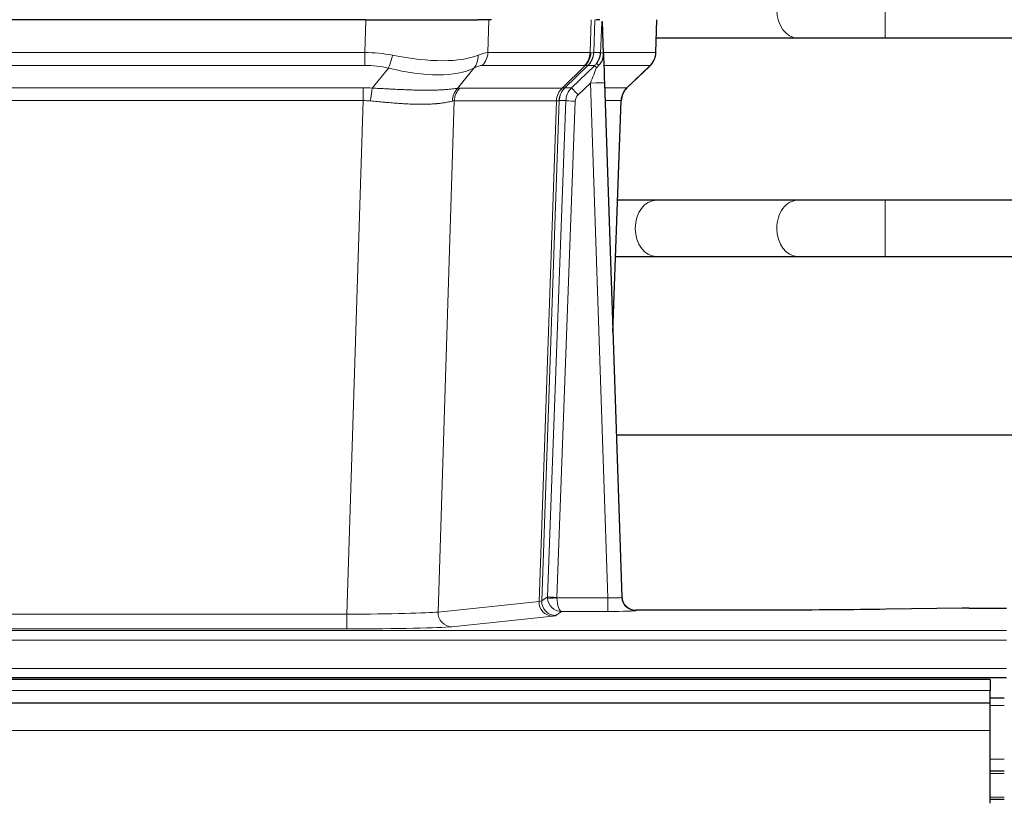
# Model space of a CAD drawing. Header units: inches. Extents: x 0 to 29700, y -16 to 21000.
# Tile 102 of 213: x 5797 to 6007, y 16902 to 17068. Entities that reach past the tile are written whole.
import ezdxf

# ---------------------------------------------------------------- set-up
doc = ezdxf.new("R2010")
doc.units = ezdxf.units.IN
doc.layers.add('1', color=7, linetype='Continuous', true_color=0xffffff)

msp = doc.modelspace()

# ---------------------------------------------------------------- linework, layer by layer
at = {"layer": '1', "color": 110, "linetype": 'Continuous', "lineweight": 13}
for p, q in [((5981.261, 17064.4), (5981.261, 17076.4)), ((5870.547, 17061.301), (5870.738, 17068.295)), ((5896.92, 17068.295), (5896.729, 17061.301)), ((5918.477, 17061.301), (5918.72, 17068.295)), ((5919.505, 17068.295), (5919.262, 17061.301)), ((5932.46, 17061.301), (5932.708, 17068.295)), ((5962.679, 17064.4), (5962.684, 17064.4)), ((5655.706, 17061.301), (5870.547, 17061.301)), ((5870.547, 17058.563), (5870.547, 17061.301)), ((5896.729, 17061.301), (5918.477, 17061.301)), ((5919.262, 17061.301), (5920.723, 17061.301)), ((5921.332, 17061.301), (5932.46, 17061.301)), ((5870.547, 17058.563), (5655.706, 17058.563)), ((5917.294, 17058.563), (5895.547, 17058.563)), ((5912.514, 17053.755), (5917.46, 17058.551)), ((5918.006, 17058.551), (5913.114, 17053.807)), ((5914.551, 17053.813), (5919.478, 17058.563)), ((5919.478, 17058.563), (5918.044, 17058.563)), ((5931.242, 17058.563), (5921.422, 17058.563)), ((5926.334, 17053.79), (5931.147, 17058.371)), ((5872.118, 17053.736), (5875.571, 17058.004)), ((5893.77, 17058.004), (5890.277, 17053.687)), ((5918.549, 17054.82), (5915.94, 17052.305)), ((5922.243, 16945.279), (5918.549, 17054.82)), ((5656.048, 17053.813), (5870.205, 17053.813)), ((5870.205, 17051.075), (5870.205, 17053.813)), ((5890.78, 17053.755), (5912.514, 17053.755)), ((5913.139, 17053.813), (5914.551, 17053.813)), ((5921.581, 17053.813), (5926.321, 17053.813)), ((5870.205, 17051.075), (5656.048, 17051.075)), ((5866.732, 16941.789), (5870.205, 17051.075)), ((5889.598, 17051.034), (5886.14, 16942.258)), ((5911.332, 17051.034), (5889.598, 17051.034)), ((5907.625, 16944.505), (5911.338, 17051.034)), ((5911.921, 17051.078), (5908.211, 16944.618)), ((5909.44, 16945.516), (5913.331, 17051.078)), ((5915.328, 17050.937), (5911.437, 16945.375)), ((5913.331, 17051.078), (5911.921, 17051.078)), ((5925.103, 17051.078), (5921.673, 17051.078)), ((5923.33, 17001.965), (5925.103, 17051.078)), ((5981.261, 17017.9), (5981.261, 17029.9)), ((5962.679, 17017.9), (5962.702, 17017.9)), ((5908.211, 16944.618), (5909.44, 16945.516)), ((5911.438, 16945.279), (5922.243, 16945.279)), ((5922.243, 16945.279), (5922.243, 16942.385)), ((5886.14, 16942.258), (5907.625, 16944.505)), ((5659.522, 16941.789), (5866.732, 16941.789)), ((5866.732, 16941.789), (5866.732, 16938.685)), ((5910.534, 16941.388), (5889.049, 16939.141)), ((5912.401, 16942.385), (5911.207, 16941.513)), ((5922.243, 16942.385), (5912.401, 16942.385)), ((5928.224, 16942.674), (5928.234, 16942.542)), ((5866.732, 16938.685), (5659.522, 16938.685)), ((5519.127, 16938.32), (6007.127, 16938.32)), ((5519.127, 16936.251), (6007.127, 16936.251)), ((5519.127, 16930.225), (6007.127, 16930.225)), ((6003.627, 16925.536), (5026.627, 16925.536)), ((6006.627, 16922.377), (6003.619, 16922.377)), ((6003.627, 16917.042), (5026.627, 16917.042)), ((6006.627, 16910.938), (6003.619, 16910.938)), ((6006.627, 16907.9), (6003.619, 16907.9)), ((6006.627, 16902.9), (6003.619, 16902.9))]:
    msp.add_line(p, q, dxfattribs=at)
at = {"layer": '1', "color": 2, "linetype": 'Continuous', "lineweight": 25}
for p, q in [((5870.738, 17068.295), (5655.515, 17068.295)), ((5870.738, 17068.295), (5894.597, 17068.295)), ((5897.492, 17068.295), (5894.597, 17068.295)), ((5920.531, 17068.295), (5919.746, 17068.295)), ((5921.338, 17061.134), (5921.111, 17067.864)), ((5932.476, 17061.285), (5932.724, 17068.295)), ((5932.586, 17064.4), (5962.679, 17064.4)), ((5981.261, 17064.4), (6083.666, 17064.4)), ((5921.34, 17061.084), (5921.338, 17061.134)), ((5926.326, 17053.771), (5931.063, 17058.28)), ((5921.547, 17054.817), (5925.236, 16945.44)), ((5923.336, 17001.792), (5925.115, 17051.066)), ((5962.679, 17029.9), (5932.575, 17029.9)), ((6086.827, 17029.9), (5981.261, 17029.9)), ((5932.575, 17017.9), (5962.679, 17017.9)), ((5981.261, 17017.9), (6086.827, 17017.9)), ((6092.146, 16979.908), (5924.055, 16979.908)), ((5925.236, 16945.44), (5925.243, 16945.306)), ((5997.671, 16943.083), (5981.506, 16942.838)), ((5999.169, 16943.093), (6007.127, 16943.093)), ((5958.127, 16942.674), (5928.224, 16942.674)), ((5519.127, 16928.295), (6007.127, 16928.295)), ((6003.627, 16927.9), (5026.627, 16927.9)), ((6003.627, 16927.9), (6003.627, 16925.536)), ((6003.627, 16922.9), (6003.627, 16925.536)), ((6003.627, 16922.9), (5026.627, 16922.9)), ((6006.627, 16923.9), (6003.619, 16923.9)), ((6003.627, 16917.042), (6003.627, 16922.9)), ((6003.627, 16901.559), (6003.627, 16917.042)), ((6006.627, 16908.4), (6003.619, 16908.4)), ((6006.627, 16902.4), (6003.619, 16902.4))]:
    msp.add_line(p, q, dxfattribs=at)
at = {"layer": '1', "color": 110, "linetype": 'Continuous', "lineweight": 13}
for centre, major_axis, ratio, start_param, end_param in [((5962.679, 17070.4), (0, -6), 0.7432941, 4.712389, 6.2831853), ((5869.898, 17038.44), (26.983, 1.545), 0.8452785, 1.2775604, 1.4983912), ((5875.571, 17060.882), (-0.881, -3.902), 0.2224052, 0.7930597, 1.5799958), ((5870.801, 17071.53), (-26.677, 8.186), 0.3267204, 1.882912, 2.7667489), ((5891.074, 17060.882), (1.736, -3.604), 0.8689501, 0.3464596, 1.1333957), ((5869.898, 17038.44), (27.492, 22.639), 0.1155218, 0.1441436, 0.3649744), ((5892.851, 17061.44), (0, -4), 0.9702957, 0.7679449, 1.5358897), ((5914.598, 17061.44), (0, -4), 0.9702957, 0.7679449, 1.5358897), ((5914.764, 17061.429), (-0.603, -3.954), 0.9772749, 0.9153799, 1.6837369), ((5915.229, 17061.429), (1.703, -3.619), 0.9971774, 0.3287851, 1.0971421), ((5915.267, 17061.44), (0, -4), 0.9993908, 0.7679449, 1.5358897), ((5891.467, 17038.44), (27.661, 22.629), 0.117212, 0.1096857, 0.1416659), ((5892.618, 17071.53), (-26.658, 10.191), 0.0473724, 2.9456198, 3.0909709), ((5891.467, 17038.44), (27.808, 22.856), 0.0163197, 0.0204946, 0.0524747), ((5922.721, 17061.231), (-1.999, 0.077), 0.1036431, 0.0350743, 0.8106069), ((5928.465, 17061.44), (0, 4), 0.9993908, 3.9095375, 4.6774824), ((5869.898, 17035.563), (16.721, 16.271), 0.9721633, 0.5640914, 0.7849223), ((5872.594, 17035.563), (23.46, 22.829), 0.1194803, 0.122173, 0.3430038), ((5894.163, 17035.563), (23.636, 22.829), 0.1185165, 0.0901185, 0.1220987), ((5892.618, 17071.53), (-25.449, 12.923), 0.0600246, 2.9512599, 3.096611), ((5894.244, 17035.563), (23.81, 22.997), 0.0168485, 0.0174428, 0.0494228), ((5918.549, 17054.89), (1.856, 4.567), 0.0053314, 4.6992705, 5.4949999), ((5916.702, 17061.44), (3.533, 1.889), 0.9978056, 4.9883712, 5.1348716), ((5920.867, 17057.124), (1.388, -1.44), 0.0242285, 3.1658454, 3.9417885), ((5921.453, 17057.779), (1.583, -1.222), 0.0276319, 3.169255, 3.9405385), ((5907.427, 17035.563), (23.826, 22.997), 0.016839, 6.1714068, 6.3006297), ((5870.801, 17071.53), (-25.873, 10.634), 0.4068526, 1.919368, 2.8032049), ((5918.549, 17054.716), (2.998, 0.101), 0.0348797, 6.2820091, 7.8528054), ((5869.416, 17029.813), (17.528, 16.98), 0.9676454, 0.7049963, 0.7848438), ((5872.118, 17050.859), (0.32, 3.987), 0.0824896, 0.7712526, 1.5399639), ((5892.973, 17050.809), (-0.926, 3.891), 0.9457602, 0.5436933, 1.3082514), ((5893.476, 17050.877), (0, 4), 0.9702957, 0.7679449, 1.5315264), ((5866.714, 17029.645), (24.592, 23.931), 0.1189226, 0.1216051, 0.196623), ((5915.21, 17050.877), (0, 4), 0.9702957, 0.7679449, 1.5315264), ((5915.216, 17050.877), (-0.019, 4), 0.9702844, 0.7633847, 1.5270253), ((5915.891, 17050.93), (-1.442, 3.731), 0.998056, 0.3995344, 1.1665625), ((5915.916, 17050.936), (0, 4), 0.9993908, 0.7679449, 1.5351916), ((5888.302, 17029.796), (24.848, 24.014), 0.0168509, 0.0174344, 0.0398876), ((5917.328, 17050.936), (2.83, 2.828), 0.9993905, 1.5533428, 2.3205896), ((5915.94, 17052.375), (1.388, -1.44), 0.0242285, 3.1658454, 4.7375178), ((5917.328, 17050.866), (1.703, 1.052), 0.998638, 1.7848012, 2.5520479), ((5929.098, 17050.936), (0, -4), 0.9993908, 3.9095375, 4.6767843), ((5901.453, 17029.796), (24.879, 24.014), 0.016827, 6.2565923, 6.3006169), ((5869.416, 17026.935), (2.819, 24.028), 0.8253154, 0.0219437, 0.1017912), ((5869.411, 17026.768), (20.559, 24.143), 0.1188179, 0.0965282, 0.1715462), ((5891.08, 17026.919), (20.849, 24.157), 0.0182438, 0.0122069, 0.0346604), ((5915.328, 17051.007), (1.999, -0.074), 0.0348758, 3.1764983, 4.7136745), ((5904.23, 17026.919), (20.882, 24.158), 0.0154016, 6.2548756, 6.2989002), ((5932.575, 17023.9), (0, -6), 0.7432941, 3.1415927, 4.712389), ((5962.679, 17023.9), (0, -6), 0.7432941, 3.1412, 4.712389), ((5932.575, 17023.9), (0, -6), 0.7432941, 4.712389, 6.2831853), ((5962.679, 17023.9), (0, -6), 0.7432941, 4.712389, 6.2831853), ((5912.437, 16945.41), (0.383, 2.976), 0.9995817, 1.663398, 1.7591635), ((5911.437, 16945.445), (1.999, -0.074), 0.0348758, 3.1764983, 4.7136745), ((5911.438, 16945.349), (-1.997, -0.118), 0.0348391, 0.0373692, 1.5687431), ((5912.401, 16945.384), (-0.98, 2.84), 0.9849493, 1.294853, 2.8045628), ((5912.437, 16945.34), (0.606, 0.798), 0.9977275, 2.1838952, 2.2796607), ((5912.401, 16945.384), (-0.028, 3), 0.3214645, 1.6026847, 3.1123946), ((5922.231, 16945.541), (-3.005, 0.103), 0.0869619, 1.577888, 3.1486843), ((5928.234, 16945.541), (-2.991, -0.235), 0.9996552, 0.0000105, 1.4923863), ((5910.534, 16944.387), (0.312, -2.984), 0.969741, 4.5720353, 6.175756), ((5888.208, 16944.533), (20.016, 0.105), 0.0266879, 6.037898, 6.2472222), ((5911.207, 16944.512), (1.769, -2.423), 0.9990158, 4.0464368, 5.6519121), ((5866.725, 16942.286), (20.013, 0.095), 0.0248544, 4.7125895, 6.0379715), ((5889.049, 16942.14), (0.312, -2.984), 0.969741, 4.5720353, 6.175756), ((5888.208, 16941.534), (23.014, 0), 0.0261612, 6.0380559, 6.2473801), ((5922.231, 16942.542), (-6.003, 0), 0.0262109, 1.5728579, 3.1436542), ((5866.725, 16939.287), (-23.012, 0), 0.0261647, 1.5710736, 2.8964556)]:
    msp.add_ellipse(centre, major_axis=major_axis, ratio=ratio, start_param=start_param, end_param=end_param, dxfattribs=at)
at = {"layer": '1', "color": 2, "linetype": 'Continuous', "lineweight": 25}
for centre, major_axis, ratio, start_param, end_param in [((5921.547, 17054.991), (-0.227, 6.726), 0.0008736, 0.4374328, 1.5967123), ((5928.37, 17061.249), (3.174, -2.434), 0.9869112, 6.1322815, 6.2830018), ((5929.111, 17050.913), (-3.886, 0.947), 0.998973, 5.7186048, 6.4862172), ((5928.223, 16945.678), (-0.15, 3), 0.998739, 1.5545356, 3.0917055), ((5999.172, 16943.015), (-3, 0), 0.0262223, 4.7133912, 5.2365954)]:
    msp.add_ellipse(centre, major_axis=major_axis, ratio=ratio, start_param=start_param, end_param=end_param, dxfattribs=at)
at = {"layer": '1', "color": 110, "linetype": 'Continuous', "lineweight": 13}
for points, knots in [([(5920.723, 17061.301), (5920.745, 17061.853), (5920.766, 17062.405), (5920.809, 17063.507), (5920.831, 17064.058), (5920.863, 17064.882), (5920.874, 17065.157), (5920.896, 17065.706), (5920.908, 17065.98), (5920.93, 17066.527), (5920.941, 17066.8), (5920.958, 17067.209), (5920.964, 17067.345), (5920.975, 17067.616), (5920.981, 17067.751), (5920.987, 17067.886)], [0, 0, 0, 0, 0.25, 0.25, 0.5, 0.5, 0.625, 0.625, 0.75, 0.75, 0.875, 0.875, 0.9375, 0.9375, 1, 1, 1, 1]), ([(5872.118, 17053.736), (5872.636, 17053.713), (5873.151, 17053.689), (5874.177, 17053.637), (5874.687, 17053.611), (5875.321, 17053.578), (5875.448, 17053.572), (5875.701, 17053.558), (5875.827, 17053.552), (5876.204, 17053.533), (5876.453, 17053.52), (5877.195, 17053.483), (5877.682, 17053.459), (5878.641, 17053.416), (5879.113, 17053.396), (5880.041, 17053.361), (5880.498, 17053.346), (5881.172, 17053.327), (5881.394, 17053.321), (5881.725, 17053.314), (5881.835, 17053.311), (5881.999, 17053.308), (5882.053, 17053.307), (5882.162, 17053.305), (5882.648, 17053.297), (5883.117, 17053.293), (5883.922, 17053.291), (5884.7, 17053.295), (5885.423, 17053.312), (5886.119, 17053.333), (5886.453, 17053.346), (5886.853, 17053.366), (5886.932, 17053.371), (5887.089, 17053.379), (5887.166, 17053.383), (5887.395, 17053.397), (5887.543, 17053.407), (5887.973, 17053.437), (5888.241, 17053.458), (5888.743, 17053.503), (5888.976, 17053.527), (5889.407, 17053.574), (5889.606, 17053.598), (5889.968, 17053.644), (5890.131, 17053.667), (5890.277, 17053.687)], [0, 0, 0, 0, 0.0625, 0.0625, 0.125, 0.125, 0.140625, 0.140625, 0.15625, 0.15625, 0.1875, 0.1875, 0.25, 0.25, 0.3125, 0.3125, 0.375, 0.375, 0.40625, 0.40625, 0.421875, 0.421875, 0.4296875, 0.4296875, 0.4375, 0.5, 0.5, 0.5625, 0.625, 0.625, 0.6875, 0.6875, 0.703125, 0.703125, 0.71875, 0.71875, 0.75, 0.75, 0.8125, 0.8125, 0.875, 0.875, 0.9375, 0.9375, 1, 1, 1, 1]), ([(5889.179, 17050.974), (5889.023, 17050.932), (5888.851, 17050.889), (5888.476, 17050.803), (5888.272, 17050.761), (5887.834, 17050.679), (5887.6, 17050.639), (5887.1, 17050.564), (5886.834, 17050.529), (5886.412, 17050.481), (5886.267, 17050.466), (5886.044, 17050.444), (5885.969, 17050.437), (5885.816, 17050.424), (5885.739, 17050.417), (5885.351, 17050.386), (5885.028, 17050.364), (5884.358, 17050.33), (5883.664, 17050.305), (5882.923, 17050.296), (5882.158, 17050.297), (5881.763, 17050.302), (5881.305, 17050.313), (5881.254, 17050.314), (5881.151, 17050.317), (5881.1, 17050.318), (5880.945, 17050.323), (5880.634, 17050.332), (5880.319, 17050.345), (5879.684, 17050.372), (5879.254, 17050.394), (5878.379, 17050.446), (5877.935, 17050.476), (5877.034, 17050.542), (5876.576, 17050.579), (5875.879, 17050.637), (5875.645, 17050.657), (5875.291, 17050.688), (5875.172, 17050.698), (5874.935, 17050.72), (5874.815, 17050.73), (5874.219, 17050.784), (5873.739, 17050.829), (5872.774, 17050.919), (5872.288, 17050.964), (5871.799, 17051.008)], [0, 0, 0, 0, 0.0625, 0.0625, 0.125, 0.125, 0.1875, 0.1875, 0.25, 0.25, 0.28125, 0.28125, 0.296875, 0.296875, 0.3125, 0.3125, 0.375, 0.375, 0.4375, 0.5, 0.5, 0.5625, 0.5625, 0.5703125, 0.5703125, 0.578125, 0.578125, 0.59375, 0.625, 0.625, 0.6875, 0.6875, 0.75, 0.75, 0.8125, 0.8125, 0.84375, 0.84375, 0.859375, 0.859375, 0.875, 0.875, 0.9375, 0.9375, 1, 1, 1, 1]), ([(5911.9, 17051.074), (5911.864, 17051.06), (5911.799, 17051.049), (5911.611, 17051.036), (5911.489, 17051.033), (5911.338, 17051.034)], [0, 0, 0, 0, 0.5, 0.5, 1, 1, 1, 1])]:
    msp.add_open_spline(points, degree=3, knots=knots, dxfattribs=at)
at = {"layer": '1', "color": 2, "linetype": 'Continuous', "lineweight": 25}
msp.add_open_spline([(5920.987, 17067.886), (5920.991, 17067.883), (5921.016, 17067.875), (5921.073, 17067.868), (5921.111, 17067.864)], degree=3, dxfattribs=at)
for points, knots in [([(5962.661, 17064.4), (5963.847, 17064.4), (5966.425, 17064.4), (5970.981, 17064.4), (5976.025, 17064.4), (5979.486, 17064.4), (5981.261, 17064.4)], [0, 0, 0, 0, 0.2501754, 0.4999946, 0.7498193, 1, 1, 1, 1]), ([(5919.87, 17058.999), (5919.887, 17059.021), (5919.903, 17059.043), (5919.936, 17059.087), (5919.952, 17059.109), (5919.999, 17059.174), (5920.029, 17059.218), (5920.116, 17059.351), (5920.17, 17059.441), (5920.271, 17059.622), (5920.317, 17059.714), (5920.381, 17059.854), (5920.402, 17059.901), (5920.441, 17059.996), (5920.46, 17060.043), (5920.513, 17060.186), (5920.545, 17060.282), (5920.601, 17060.477), (5920.626, 17060.575), (5920.667, 17060.775), (5920.684, 17060.877), (5920.703, 17061.034), (5920.709, 17061.086), (5920.718, 17061.193), (5920.721, 17061.247), (5920.723, 17061.301)], [0, 0, 0, 0, 0.03125, 0.03125, 0.0625, 0.0625, 0.125, 0.125, 0.25, 0.25, 0.375, 0.375, 0.4375, 0.4375, 0.5, 0.5, 0.625, 0.625, 0.75, 0.75, 0.875, 0.875, 0.9375, 0.9375, 1, 1, 1, 1]), ([(5920.325, 17058.6), (5920.344, 17058.624), (5920.364, 17058.646), (5920.404, 17058.69), (5920.424, 17058.711), (5920.465, 17058.753), (5920.485, 17058.774), (5920.524, 17058.815), (5920.544, 17058.836), (5920.601, 17058.899), (5920.639, 17058.941), (5920.711, 17059.028), (5920.746, 17059.072), (5920.813, 17059.162), (5920.845, 17059.209), (5920.891, 17059.28), (5920.906, 17059.304), (5920.935, 17059.352), (5920.95, 17059.377), (5921.019, 17059.501), (5921.069, 17059.603), (5921.155, 17059.814), (5921.192, 17059.922), (5921.23, 17060.062), (5921.238, 17060.09), (5921.252, 17060.147), (5921.258, 17060.176), (5921.277, 17060.261), (5921.288, 17060.319), (5921.316, 17060.492), (5921.341, 17060.726), (5921.344, 17060.964), (5921.34, 17061.084)], [0, 0, 0, 0, 0.03125, 0.03125, 0.0625, 0.0625, 0.09375, 0.09375, 0.125, 0.125, 0.1875, 0.1875, 0.25, 0.25, 0.3125, 0.3125, 0.34375, 0.34375, 0.375, 0.375, 0.5, 0.5, 0.625, 0.625, 0.65625, 0.65625, 0.6875, 0.6875, 0.75, 0.75, 0.875, 1, 1, 1, 1]), ([(5931.544, 17058.815), (5931.601, 17058.882), (5931.729, 17059.065), (5931.979, 17059.447), (5932.284, 17060.13), (5932.489, 17060.781), (5932.458, 17061.193), (5932.453, 17061.248)], [0, 0, 0, 0, 0.2255282, 0.4356233, 0.6511466, 0.9537437, 1, 1, 1, 1]), ([(5919.875, 17058.103), (5919.915, 17058.143), (5919.954, 17058.183), (5920.031, 17058.263), (5920.069, 17058.304), (5920.182, 17058.428), (5920.255, 17058.513), (5920.325, 17058.6)], [0, 0, 0, 0, 0.25, 0.25, 0.5, 0.5, 1, 1, 1, 1]), ([(5932.575, 17029.9), (5931.39, 17029.9), (5928.862, 17029.9), (5925.891, 17029.9), (5924.359, 17029.9)], [0, 0, 0, 0, 0.5098608, 1, 1, 1, 1]), ([(5981.261, 17029.9), (5979.487, 17029.9), (5976.03, 17029.9), (5970.991, 17029.9), (5966.44, 17029.9), (5963.864, 17029.9), (5962.679, 17029.9)], [0, 0, 0, 0, 0.2502062, 0.5000054, 0.749799, 1, 1, 1, 1]), ([(5923.929, 17017.9), (5924.013, 17017.9), (5925.699, 17017.9), (5928.814, 17017.9), (5931.39, 17017.9), (5932.575, 17017.9)], [0, 0, 0, 0, 0.0255978, 0.5124022, 1, 1, 1, 1]), ([(5962.679, 17017.9), (5963.864, 17017.9), (5966.44, 17017.9), (5970.991, 17017.9), (5976.03, 17017.9), (5979.487, 17017.9), (5981.261, 17017.9)], [0, 0, 0, 0, 0.250201, 0.4999946, 0.7497938, 1, 1, 1, 1]), ([(5981.506, 16942.838), (5977.973, 16942.785), (5974.171, 16942.744), (5966.288, 16942.688), (5962.208, 16942.674), (5958.127, 16942.674)], [0, 0, 0, 0, 0.5, 0.5, 1, 1, 1, 1])]:
    msp.add_open_spline(points, degree=3, knots=knots, dxfattribs=at)
at = {"layer": '1', "color": 110, "linetype": 'Continuous', "lineweight": 13}
for points, weights in [([(5912.514, 17053.755), (5912.517, 17053.755), (5912.52, 17053.755)], [0.499999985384, 0.500000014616, 0.499999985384]), ([(5911.338, 17051.034), (5911.335, 17051.034), (5911.332, 17051.034)], [0.50000001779, 0.49999998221, 0.50000001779])]:
    msp.add_rational_spline(points, weights, degree=2, dxfattribs=at)
msp.add_open_spline([(5912.52, 17053.755), (5912.683, 17053.761), (5912.945, 17053.775), (5913.079, 17053.795), (5913.114, 17053.807)], degree=3, dxfattribs=at)

doc.saveas('drawing.dxf')
